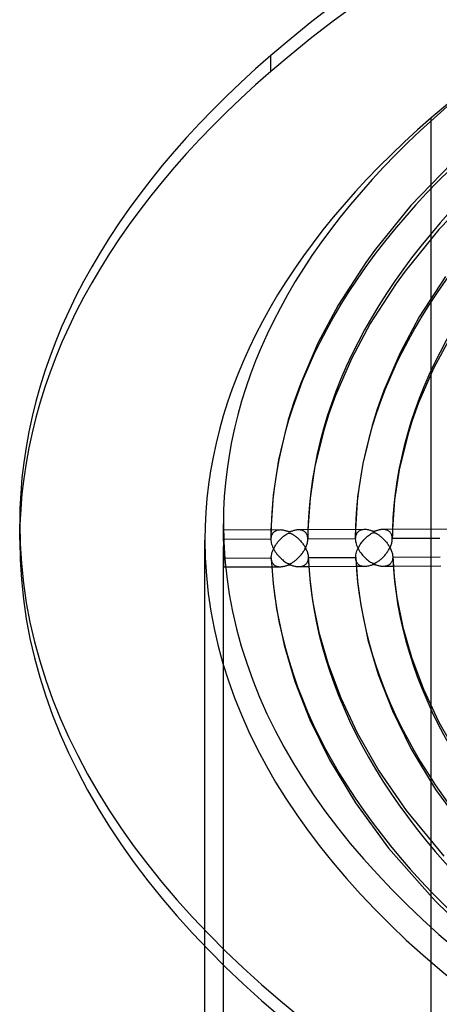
# Model space of a CAD drawing. Header units: millimetres. Extents: x -749 to 749, y -776 to 793.
# Tile 10 of 76: x -506 to -393, y 389 to 655. Entities that reach past the tile are written whole.
import ezdxf

# ---------------------------------------------------------------- set-up
doc = ezdxf.new("R2010")
doc.units = ezdxf.units.MM
doc.layers.add('HIDDEN', color=7, linetype='Continuous')
doc.layers.add('THICK', color=7, linetype='Continuous')

msp = doc.modelspace()

# ---------------------------------------------------------------- linework, layer by layer
at = {"layer": 'HIDDEN'}
for p, q in [((-438.21, 640.92), (-438.21, 645.25)), ((-394.91, -44.48), (-394.91, 628.42)), ((-451, 515.79), (-451, 518.75)), ((-450.99, 517.05), (-451, 517.04)), ((-451, 517.04), (-451, 517.02)), ((-451, 517.02), (-451, 516.99)), ((-451, 516.99), (-451, 516.94)), ((-451, 516.94), (-451, 516.88)), ((-451, 516.88), (-451, 516.81)), ((-451, 516.81), (-451, 516.73)), ((-451, 516.73), (-451, 516.63)), ((-451, 516.63), (-451, 516.52)), ((-451, 516.52), (-451, 516.4)), ((-451, 516.4), (-451, 516.26)), ((-451, 516.26), (-451, 516.12)), ((-451, 516.12), (-451, 515.96)), ((-451, 515.96), (-451, 515.79)), ((-451, 515.79), (-451, 515.6)), ((-450.99, 517.04), (-450.99, 517.05)), ((-450.99, 517.03), (-450.99, 517.04)), ((-450.99, 517), (-450.99, 517.03)), ((-450.99, 516.96), (-450.99, 517)), ((-450.99, 516.9), (-450.99, 516.96)), ((-450.99, 516.84), (-450.99, 516.9)), ((-450.98, 516.77), (-450.99, 516.84)), ((-450.98, 516.68), (-450.98, 516.77)), ((-450.98, 516.59), (-450.98, 516.68)), ((-450.98, 516.49), (-450.98, 516.59)), ((-450.98, 516.38), (-450.98, 516.49)), ((-450.97, 516.26), (-450.98, 516.38)), ((-450.97, 516.13), (-450.97, 516.26)), ((-450.97, 515.98), (-450.97, 516.13)), ((-450.96, 515.83), (-450.97, 515.98)), ((-450.96, 515.67), (-450.96, 515.83)), ((-438.18, 515.87), (-438.19, 515.45)), ((-438.17, 516.29), (-438.18, 515.87)), ((-438.16, 517.12), (-438.17, 516.7)), ((-438.17, 516.7), (-438.17, 516.29)), ((-437.89, 515.94), (-437.99, 515.72)), ((-437.77, 516.14), (-437.89, 515.94)), ((-437.64, 516.32), (-437.77, 516.14)), ((-437.49, 516.47), (-437.64, 516.32)), ((-437.34, 516.61), (-437.49, 516.47)), ((-437.16, 516.73), (-437.34, 516.61)), ((-436.98, 516.84), (-437.16, 516.73)), ((-436.79, 516.93), (-436.98, 516.84)), ((-436.58, 517), (-436.79, 516.93)), ((-436.37, 517.06), (-436.58, 517)), ((-436.14, 517.1), (-436.37, 517.06)), ((-435.9, 517.12), (-436.14, 517.1)), ((-435.66, 517.13), (-435.9, 517.12)), ((-430.56, 517.15), (-430.76, 517.15)), ((-430.36, 517.14), (-430.56, 517.15)), ((-430.18, 517.12), (-430.36, 517.14)), ((-429.99, 517.08), (-430.18, 517.12)), ((-429.81, 517.04), (-429.99, 517.08)), ((-429.64, 516.98), (-429.81, 517.04)), ((-429.48, 516.91), (-429.64, 516.98)), ((-429.32, 516.83), (-429.48, 516.91)), ((-429.17, 516.73), (-429.32, 516.83)), ((-429.03, 516.62), (-429.17, 516.73)), ((-428.89, 516.51), (-429.03, 516.62)), ((-428.77, 516.37), (-428.89, 516.51)), ((-428.66, 516.23), (-428.77, 516.37)), ((-428.55, 516.07), (-428.66, 516.23)), ((-428.46, 515.9), (-428.55, 516.07)), ((-428.39, 515.72), (-428.46, 515.9)), ((-428.32, 515.53), (-428.39, 515.72)), ((-428.19, 516.33), (-428.2, 515.91)), ((-428.2, 515.91), (-428.2, 515.5)), ((-428.18, 516.75), (-428.19, 516.33)), ((-428.17, 517.17), (-428.18, 516.75)), ((-415.37, 516.41), (-415.38, 515.99)), ((-415.38, 515.99), (-415.38, 515.58)), ((-415.36, 516.82), (-415.37, 516.41)), ((-415.35, 517.24), (-415.36, 516.82)), ((-415.19, 515.86), (-415.27, 515.61)), ((-415.08, 516.08), (-415.19, 515.86)), ((-414.95, 516.29), (-415.08, 516.08)), ((-414.81, 516.47), (-414.95, 516.29)), ((-414.65, 516.63), (-414.81, 516.47)), ((-414.48, 516.78), (-414.65, 516.63)), ((-414.28, 516.9), (-414.48, 516.78)), ((-414.08, 517.01), (-414.28, 516.9)), ((-413.85, 517.1), (-414.08, 517.01)), ((-413.62, 517.16), (-413.85, 517.1)), ((-413.38, 517.21), (-413.62, 517.16)), ((-413.13, 517.24), (-413.38, 517.21)), ((-412.87, 517.25), (-413.13, 517.24)), ((-407.74, 517.27), (-407.92, 517.27)), ((-407.57, 517.26), (-407.74, 517.27)), ((-407.4, 517.24), (-407.57, 517.26)), ((-407.23, 517.21), (-407.4, 517.24)), ((-407.07, 517.17), (-407.23, 517.21)), ((-406.92, 517.12), (-407.07, 517.17)), ((-406.76, 517.07), (-406.92, 517.12)), ((-406.62, 517), (-406.76, 517.07)), ((-406.48, 516.92), (-406.62, 517)), ((-406.34, 516.83), (-406.48, 516.92)), ((-406.22, 516.74), (-406.34, 516.83)), ((-406.09, 516.63), (-406.22, 516.74)), ((-405.98, 516.51), (-406.09, 516.63)), ((-405.88, 516.38), (-405.98, 516.51)), ((-405.78, 516.24), (-405.88, 516.38)), ((-405.7, 516.09), (-405.78, 516.24)), ((-405.62, 515.93), (-405.7, 516.09)), ((-405.56, 515.76), (-405.62, 515.93)), ((-405.5, 515.58), (-405.56, 515.76)), ((-405.39, 516.45), (-405.4, 516.03)), ((-405.4, 516.03), (-405.4, 515.61)), ((-405.38, 516.87), (-405.39, 516.45)), ((-405.37, 517.29), (-405.38, 516.87)), ((-456, 404.76), (-456, 514.42)), ((-451, 515.6), (-451, 515.4)), ((-451, 515.4), (-451, 515.2)), ((-451, 515.2), (-451, 514.99)), ((-451, 514.99), (-451, 514.77)), ((-451, 514.77), (-451, 514.55)), ((-438.19, 514.62), (-451, 514.55)), ((-451, 514.55), (-451, 514.31)), ((-451, 514.31), (-451, 514.06)), ((-451, 514.06), (-451, 513.8)), ((-451, 513.8), (-451, 513.54)), ((-451, 513.54), (-451, 513.26)), ((-451, 513.26), (-451, 512.98)), ((-450.96, 515.5), (-450.96, 515.67)), ((-450.96, 515.32), (-450.96, 515.5)), ((-450.95, 515.14), (-450.96, 515.32)), ((-450.95, 514.94), (-450.95, 515.14)), ((-450.95, 514.74), (-450.95, 514.94)), ((-450.94, 514.53), (-450.95, 514.74)), ((-450.94, 514.32), (-450.94, 514.53)), ((-450.94, 514.11), (-450.94, 514.32)), ((-450.93, 513.89), (-450.94, 514.11)), ((-450.93, 513.67), (-450.93, 513.89)), ((-450.93, 513.45), (-450.93, 513.67)), ((-450.92, 513.23), (-450.93, 513.45)), ((-450.92, 513), (-450.92, 513.23)), ((-438.19, 515.45), (-438.19, 515.04)), ((-438.19, 515.04), (-438.19, 514.62)), ((-438.18, 514.92), (-438.19, 514.62)), ((-438.19, 514.62), (-438.18, 514.3)), ((-438.14, 515.21), (-438.18, 514.92)), ((-438.18, 514.3), (-438.14, 513.97)), ((-438.08, 515.47), (-438.14, 515.21)), ((-438.14, 513.97), (-438.07, 513.63)), ((-437.99, 515.72), (-438.08, 515.47)), ((-438.07, 513.63), (-437.99, 513.29)), ((-437.99, 513.29), (-437.87, 512.94)), ((-428.56, 512.91), (-428.47, 513.16)), ((-428.47, 513.16), (-428.39, 513.41)), ((-428.39, 513.41), (-428.33, 513.67)), ((-428.33, 513.67), (-428.28, 513.92)), ((-428.27, 515.33), (-428.32, 515.53)), ((-428.28, 513.92), (-428.24, 514.17)), ((-428.24, 515.11), (-428.27, 515.33)), ((-428.22, 514.89), (-428.24, 515.11)), ((-428.24, 514.17), (-428.22, 514.41)), ((-428.21, 514.67), (-428.22, 514.89)), ((-428.22, 514.41), (-428.21, 514.66)), ((-428.2, 515.5), (-428.21, 515.08)), ((-428.21, 515.08), (-428.21, 514.66)), ((-415.39, 514.74), (-428.21, 514.67)), ((-428.21, 514.66), (-428.21, 514.67)), ((-428.21, 514.67), (-428.21, 514.67)), ((-428.21, 514.67), (-428.21, 514.67)), ((-428.21, 514.66), (-428.21, 514.66)), ((-428.21, 514.66), (-428.21, 514.66)), ((-428.21, 514.66), (-428.21, 514.66)), ((-415.38, 515.58), (-415.39, 515.16)), ((-415.39, 515.16), (-415.39, 514.75)), ((-415.38, 515.05), (-415.39, 514.75)), ((-415.39, 514.75), (-415.39, 514.75)), ((-415.39, 514.75), (-415.39, 514.74)), ((-415.39, 514.74), (-415.38, 514.4)), ((-415.39, 514.74), (-415.39, 514.74)), ((-415.39, 514.74), (-415.39, 514.74)), ((-415.39, 514.74), (-415.39, 514.74)), ((-415.39, 514.74), (-415.39, 514.74)), ((-415.34, 515.34), (-415.38, 515.05)), ((-415.38, 514.4), (-415.33, 514.06)), ((-415.27, 515.61), (-415.34, 515.34)), ((-415.33, 514.06), (-415.26, 513.71)), ((-415.26, 513.71), (-415.17, 513.35)), ((-415.17, 513.35), (-415.05, 512.99)), ((-405.83, 512.85), (-405.74, 513.09)), ((-405.74, 513.09), (-405.65, 513.33)), ((-405.65, 513.33), (-405.58, 513.57)), ((-405.58, 513.57), (-405.52, 513.82)), ((-405.52, 513.82), (-405.47, 514.06)), ((-405.46, 515.39), (-405.5, 515.58)), ((-405.47, 514.06), (-405.44, 514.3)), ((-405.43, 515.2), (-405.46, 515.39)), ((-405.44, 514.3), (-405.42, 514.54)), ((-405.42, 515), (-405.43, 515.2)), ((-405.41, 514.79), (-405.42, 515)), ((-405.42, 514.54), (-405.41, 514.77)), ((-405.4, 515.61), (-405.41, 515.19)), ((-405.41, 515.19), (-405.41, 514.77)), ((-392.59, 514.85), (-405.41, 514.79)), ((-405.41, 514.78), (-405.41, 514.79)), ((-405.41, 514.79), (-405.41, 514.79)), ((-405.41, 514.77), (-405.41, 514.78)), ((-405.41, 514.78), (-405.41, 514.78)), ((-405.41, 514.78), (-405.41, 514.78)), ((-405.41, 514.78), (-405.41, 514.78)), ((-451, 512.98), (-451, 512.7)), ((-451, 512.7), (-451, 512.46)), ((-451, -154.15), (-451, 512.7)), ((-451, 512.46), (-451, 512.21)), ((-451, 512.21), (-451, 511.96)), ((-451, 511.96), (-451, 511.72)), ((-451, 511.72), (-451, 511.48)), ((-451, 511.48), (-451, 511.24)), ((-451, 511.24), (-451, 511)), ((-451, 511), (-451, 510.77)), ((-451, 510.77), (-451, 510.55)), ((-451, 510.55), (-451, 510.32)), ((-450.92, 512.77), (-450.92, 513)), ((-450.91, 512.54), (-450.92, 512.77)), ((-450.91, 512.3), (-450.91, 512.54)), ((-450.91, 512.06), (-450.91, 512.3)), ((-450.91, 511.82), (-450.91, 512.06)), ((-450.9, 511.58), (-450.91, 511.82)), ((-450.9, 511.33), (-450.9, 511.58)), ((-450.9, 511.1), (-450.9, 511.33)), ((-450.9, 510.86), (-450.9, 511.1)), ((-450.9, 510.63), (-450.9, 510.86)), ((-450.9, 510.4), (-450.9, 510.63)), ((-437.87, 512.94), (-437.74, 512.59)), ((-437.74, 512.59), (-437.58, 512.25)), ((-437.58, 512.25), (-437.41, 511.91)), ((-437.41, 511.91), (-437.22, 511.57)), ((-437.22, 511.57), (-437.01, 511.24)), ((-437.01, 511.24), (-436.79, 510.92)), ((-436.79, 510.92), (-436.55, 510.61)), ((-436.55, 510.61), (-436.31, 510.31)), ((-430.17, 510.25), (-430, 510.45)), ((-430, 510.45), (-429.84, 510.65)), ((-429.84, 510.65), (-429.68, 510.86)), ((-429.68, 510.86), (-429.53, 511.07)), ((-429.53, 511.07), (-429.39, 511.28)), ((-429.39, 511.28), (-429.25, 511.5)), ((-429.25, 511.5), (-429.12, 511.72)), ((-429.12, 511.72), (-428.99, 511.95)), ((-428.99, 511.95), (-428.87, 512.19)), ((-428.87, 512.19), (-428.76, 512.43)), ((-428.76, 512.43), (-428.65, 512.67)), ((-428.65, 512.67), (-428.56, 512.91)), ((-415.05, 512.99), (-414.9, 512.63)), ((-414.9, 512.63), (-414.74, 512.28)), ((-414.74, 512.28), (-414.55, 511.93)), ((-414.55, 511.93), (-414.35, 511.58)), ((-414.35, 511.58), (-414.13, 511.25)), ((-414.13, 511.25), (-413.9, 510.92)), ((-413.9, 510.92), (-413.66, 510.61)), ((-413.66, 510.61), (-413.41, 510.31)), ((-407.45, 510.27), (-407.28, 510.47)), ((-407.28, 510.47), (-407.12, 510.67)), ((-407.12, 510.67), (-406.97, 510.87)), ((-406.97, 510.87), (-406.82, 511.07)), ((-406.82, 511.07), (-406.67, 511.28)), ((-406.67, 511.28), (-406.53, 511.49)), ((-406.53, 511.49), (-406.4, 511.7)), ((-406.4, 511.7), (-406.27, 511.92)), ((-406.27, 511.92), (-406.15, 512.15)), ((-406.15, 512.15), (-406.04, 512.38)), ((-406.04, 512.38), (-405.93, 512.61)), ((-405.93, 512.61), (-405.83, 512.85)), ((-451, 510.32), (-451, 510.1)), ((-451, 510.1), (-451, 509.88)), ((-451, 509.88), (-451, 509.66)), ((-451, 509.66), (-450.99, 509.45)), ((-450.99, 509.45), (-450.99, 509.24)), ((-450.99, 509.24), (-450.99, 509.04)), ((-450.99, 509.04), (-450.99, 508.85)), ((-450.99, 508.85), (-450.99, 508.66)), ((-450.99, 508.66), (-450.99, 508.48)), ((-450.99, 508.48), (-450.98, 508.32)), ((-450.98, 508.32), (-450.98, 508.16)), ((-450.98, 508.16), (-450.98, 508.01)), ((-450.98, 508.01), (-450.98, 507.87)), ((-450.98, 507.87), (-450.98, 507.75)), ((-450.98, 507.75), (-450.97, 507.63)), ((-450.91, 507.91), (-450.9, 508.06)), ((-450.91, 507.78), (-450.91, 507.91)), ((-450.91, 507.65), (-450.91, 507.78)), ((-450.9, 510.18), (-450.9, 510.4)), ((-450.9, 509.96), (-450.9, 510.18)), ((-450.9, 509.75), (-450.9, 509.96)), ((-450.9, 509.55), (-450.9, 509.75)), ((-450.9, 509.34), (-450.9, 509.55)), ((-450.9, 509.55), (-450.62, 509.55)), ((-450.9, 509.14), (-450.9, 509.34)), ((-450.9, 508.94), (-450.9, 509.14)), ((-450.9, 508.75), (-450.9, 508.94)), ((-450.9, 508.56), (-450.9, 508.75)), ((-450.9, 508.39), (-450.9, 508.56)), ((-450.9, 508.22), (-450.9, 508.39)), ((-450.9, 508.06), (-450.9, 508.22)), ((-438.06, 509.17), (-438.08, 509.45)), ((-438.01, 508.9), (-438.06, 509.17)), ((-437.94, 508.65), (-438.01, 508.9)), ((-437.86, 508.43), (-437.94, 508.65)), ((-437.75, 508.22), (-437.86, 508.43)), ((-437.64, 508.04), (-437.75, 508.22)), ((-437.5, 507.87), (-437.64, 508.04)), ((-437.36, 507.73), (-437.5, 507.87)), ((-436.31, 510.31), (-436.06, 510.03)), ((-436.06, 510.03), (-435.8, 509.75)), ((-435.8, 509.75), (-435.54, 509.49)), ((-435.54, 509.49), (-435.27, 509.25)), ((-435.27, 509.25), (-435, 509.03)), ((-435, 509.03), (-434.74, 508.82)), ((-434.74, 508.82), (-434.47, 508.62)), ((-434.47, 508.62), (-434.21, 508.45)), ((-434.21, 508.45), (-433.97, 508.3)), ((-433.97, 508.3), (-433.76, 508.18)), ((-433.76, 508.18), (-433.58, 508.09)), ((-433.58, 508.09), (-433.45, 508.04)), ((-433.45, 508.04), (-433.37, 508.01)), ((-433.37, 508.01), (-433.29, 507.99)), ((-433.29, 507.99), (-433.23, 507.98)), ((-433.23, 507.98), (-433.16, 507.98)), ((-433.16, 507.98), (-433.1, 507.99)), ((-433.1, 507.99), (-433.03, 508)), ((-433.03, 508), (-432.95, 508.02)), ((-432.95, 508.02), (-432.87, 508.05)), ((-432.87, 508.05), (-432.77, 508.09)), ((-432.77, 508.09), (-432.68, 508.14)), ((-432.68, 508.14), (-432.58, 508.19)), ((-432.58, 508.19), (-432.48, 508.25)), ((-432.48, 508.25), (-432.36, 508.33)), ((-432.36, 508.33), (-432.23, 508.41)), ((-432.23, 508.41), (-432.09, 508.5)), ((-432.09, 508.5), (-431.94, 508.61)), ((-431.94, 508.61), (-431.78, 508.72)), ((-431.78, 508.72), (-431.61, 508.85)), ((-431.61, 508.85), (-431.44, 508.99)), ((-431.44, 508.99), (-431.26, 509.15)), ((-431.26, 509.15), (-431.07, 509.32)), ((-431.07, 509.32), (-430.88, 509.49)), ((-430.88, 509.49), (-430.69, 509.68)), ((-430.69, 509.68), (-430.51, 509.86)), ((-430.51, 509.86), (-430.34, 510.05)), ((-430.34, 510.05), (-430.17, 510.25)), ((-428.8, 507.82), (-428.94, 507.7)), ((-428.68, 507.96), (-428.8, 507.82)), ((-428.56, 508.1), (-428.68, 507.96)), ((-428.46, 508.26), (-428.56, 508.1)), ((-428.37, 508.43), (-428.46, 508.26)), ((-428.29, 508.61), (-428.37, 508.43)), ((-428.22, 508.81), (-428.29, 508.61)), ((-428.17, 509.01), (-428.22, 508.81)), ((-428.13, 509.22), (-428.17, 509.01)), ((-428.11, 509.44), (-428.13, 509.22)), ((-428.11, 509.84), (-428.11, 509.81)), ((-428.11, 509.81), (-428.11, 509.78)), ((-428.11, 509.78), (-428.11, 509.75)), ((-428.11, 509.75), (-428.11, 509.72)), ((-428.11, 509.72), (-428.11, 509.7)), ((-428.11, 509.7), (-428.1, 509.67)), ((-428.1, 509.67), (-428.11, 509.44)), ((-415.26, 509.28), (-415.28, 509.57)), ((-415.21, 509.01), (-415.26, 509.28)), ((-415.14, 508.76), (-415.21, 509.01)), ((-415.05, 508.53), (-415.14, 508.76)), ((-414.94, 508.32), (-415.05, 508.53)), ((-414.82, 508.13), (-414.94, 508.32)), ((-414.68, 507.96), (-414.82, 508.13)), ((-414.52, 507.81), (-414.68, 507.96)), ((-414.35, 507.67), (-414.52, 507.81)), ((-413.41, 510.31), (-413.14, 510.02)), ((-413.14, 510.02), (-412.88, 509.75)), ((-412.88, 509.75), (-412.61, 509.5)), ((-412.61, 509.5), (-412.34, 509.26)), ((-412.34, 509.26), (-412.07, 509.04)), ((-412.07, 509.04), (-411.8, 508.83)), ((-411.8, 508.83), (-411.54, 508.65)), ((-411.54, 508.65), (-411.28, 508.48)), ((-411.28, 508.48), (-411.05, 508.35)), ((-411.05, 508.35), (-410.86, 508.24)), ((-410.86, 508.24), (-410.71, 508.17)), ((-410.71, 508.17), (-410.6, 508.14)), ((-410.53, 507.76), (-410.67, 507.73)), ((-410.6, 508.14), (-410.52, 508.11)), ((-410.42, 507.78), (-410.53, 507.76)), ((-410.52, 508.11), (-410.45, 508.1)), ((-410.45, 508.1), (-410.39, 508.1)), ((-410.32, 507.78), (-410.42, 507.78)), ((-410.39, 508.1), (-410.32, 508.1)), ((-410.32, 508.1), (-410.25, 508.11)), ((-410.21, 507.76), (-410.32, 507.78)), ((-410.25, 508.11), (-410.18, 508.13)), ((-410.08, 507.73), (-410.21, 507.76)), ((-410.18, 508.13), (-410.09, 508.16)), ((-410.09, 508.16), (-410.01, 508.2)), ((-410.01, 508.2), (-409.91, 508.25)), ((-409.91, 508.25), (-409.82, 508.3)), ((-409.82, 508.3), (-409.72, 508.35)), ((-409.72, 508.35), (-409.6, 508.42)), ((-409.6, 508.42), (-409.48, 508.5)), ((-409.48, 508.5), (-409.34, 508.59)), ((-409.34, 508.59), (-409.2, 508.69)), ((-409.2, 508.69), (-409.04, 508.8)), ((-409.04, 508.8), (-408.88, 508.92)), ((-408.88, 508.92), (-408.71, 509.06)), ((-408.71, 509.06), (-408.53, 509.21)), ((-408.53, 509.21), (-408.34, 509.37)), ((-408.34, 509.37), (-408.16, 509.54)), ((-408.16, 509.54), (-407.97, 509.72)), ((-407.97, 509.72), (-407.79, 509.9)), ((-407.79, 509.9), (-407.62, 510.08)), ((-407.62, 510.08), (-407.45, 510.27)), ((-406.13, 507.83), (-406.26, 507.73)), ((-406, 507.94), (-406.13, 507.83)), ((-405.89, 508.06), (-406, 507.94)), ((-405.78, 508.19), (-405.89, 508.06)), ((-405.69, 508.33), (-405.78, 508.19)), ((-405.6, 508.48), (-405.69, 508.33)), ((-405.52, 508.64), (-405.6, 508.48)), ((-405.46, 508.81), (-405.52, 508.64)), ((-405.4, 508.99), (-405.46, 508.81)), ((-405.36, 509.18), (-405.4, 508.99)), ((-405.33, 509.38), (-405.36, 509.18)), ((-405.31, 509.58), (-405.33, 509.38)), ((-405.31, 509.96), (-405.31, 509.93)), ((-405.31, 509.93), (-405.31, 509.9)), ((-405.31, 509.9), (-405.31, 509.87)), ((-405.31, 509.87), (-405.31, 509.85)), ((-405.31, 509.85), (-405.3, 509.82)), ((-405.3, 509.79), (-405.31, 509.58)), ((-405.3, 509.82), (-405.3, 509.79)), ((-450.97, 507.63), (-450.97, 507.53)), ((-450.97, 507.53), (-450.97, 507.43)), ((-450.97, 507.43), (-450.97, 507.34)), ((-450.97, 507.34), (-450.96, 507.27)), ((-450.96, 507.27), (-450.96, 507.2)), ((-450.96, 507.2), (-450.96, 507.15)), ((-450.96, 507.15), (-450.95, 507.1)), ((-450.95, 507.1), (-450.95, 507.07)), ((-450.95, 507.07), (-450.95, 507.06)), ((-450.95, 507.06), (-450.94, 507.05)), ((-450.94, 507.07), (-450.93, 507.11)), ((-450.94, 507.06), (-450.94, 507.07)), ((-450.94, 507.05), (-450.94, 507.06)), ((-450.39, 507.05), (-450.94, 507.05)), ((-450.93, 507.2), (-450.92, 507.27)), ((-450.93, 507.15), (-450.93, 507.2)), ((-450.93, 507.11), (-450.93, 507.15)), ((-450.92, 507.43), (-450.91, 507.54)), ((-450.92, 507.34), (-450.92, 507.43)), ((-450.92, 507.27), (-450.92, 507.34)), ((-450.91, 507.54), (-450.91, 507.65)), ((-435.62, 507.13), (-437.96, 507.12)), ((-437.21, 507.6), (-437.36, 507.73)), ((-437.04, 507.49), (-437.21, 507.6)), ((-436.87, 507.39), (-437.04, 507.49)), ((-436.68, 507.31), (-436.87, 507.39)), ((-436.48, 507.24), (-436.68, 507.31)), ((-436.28, 507.19), (-436.48, 507.24)), ((-436.06, 507.16), (-436.28, 507.19)), ((-435.84, 507.13), (-436.06, 507.16)), ((-435.61, 507.13), (-435.84, 507.13)), ((-435.39, 507.14), (-435.61, 507.13)), ((-435.17, 507.16), (-435.39, 507.14)), ((-434.95, 507.19), (-435.17, 507.16)), ((-434.74, 507.23), (-434.95, 507.19)), ((-434.53, 507.28), (-434.74, 507.23)), ((-434.32, 507.33), (-434.53, 507.28)), ((-434.13, 507.39), (-434.32, 507.33)), ((-433.95, 507.45), (-434.13, 507.39)), ((-433.79, 507.5), (-433.95, 507.45)), ((-433.64, 507.55), (-433.79, 507.5)), ((-433.52, 507.6), (-433.64, 507.55)), ((-433.4, 507.63), (-433.52, 507.6)), ((-433.3, 507.65), (-433.4, 507.63)), ((-433.2, 507.66), (-433.3, 507.65)), ((-433.11, 507.66), (-433.2, 507.66)), ((-433.03, 507.65), (-433.11, 507.66)), ((-432.93, 507.63), (-433.03, 507.65)), ((-432.81, 507.6), (-432.93, 507.63)), ((-432.68, 507.55), (-432.81, 507.6)), ((-432.53, 507.5), (-432.68, 507.55)), ((-432.36, 507.45), (-432.53, 507.5)), ((-432.17, 507.39), (-432.36, 507.45)), ((-431.97, 507.34), (-432.17, 507.39)), ((-431.76, 507.29), (-431.97, 507.34)), ((-431.55, 507.24), (-431.76, 507.29)), ((-431.33, 507.2), (-431.55, 507.24)), ((-431.12, 507.18), (-431.33, 507.2)), ((-430.91, 507.16), (-431.12, 507.18)), ((-430.7, 507.16), (-430.91, 507.16)), ((-430.5, 507.16), (-430.7, 507.16)), ((-427.96, 507.17), (-430.66, 507.16)), ((-430.3, 507.17), (-430.5, 507.16)), ((-430.11, 507.2), (-430.3, 507.17)), ((-429.93, 507.24), (-430.11, 507.2)), ((-429.74, 507.28), (-429.93, 507.24)), ((-429.57, 507.34), (-429.74, 507.28)), ((-429.4, 507.42), (-429.57, 507.34)), ((-429.24, 507.5), (-429.4, 507.42)), ((-429.08, 507.6), (-429.24, 507.5)), ((-428.94, 507.7), (-429.08, 507.6)), ((-412.82, 507.25), (-415.15, 507.24)), ((-414.17, 507.56), (-414.35, 507.67)), ((-413.97, 507.46), (-414.17, 507.56)), ((-413.75, 507.38), (-413.97, 507.46)), ((-413.53, 507.32), (-413.75, 507.38)), ((-413.3, 507.28), (-413.53, 507.32)), ((-413.06, 507.26), (-413.3, 507.28)), ((-412.82, 507.25), (-413.06, 507.26)), ((-412.58, 507.26), (-412.82, 507.25)), ((-412.33, 507.28), (-412.58, 507.26)), ((-412.08, 507.32), (-412.33, 507.28)), ((-411.83, 507.37), (-412.08, 507.32)), ((-411.58, 507.43), (-411.83, 507.37)), ((-411.35, 507.5), (-411.58, 507.43)), ((-411.14, 507.57), (-411.35, 507.5)), ((-410.96, 507.63), (-411.14, 507.57)), ((-410.81, 507.69), (-410.96, 507.63)), ((-410.67, 507.73), (-410.81, 507.69)), ((-409.95, 507.69), (-410.08, 507.73)), ((-409.81, 507.65), (-409.95, 507.69)), ((-409.67, 507.6), (-409.81, 507.65)), ((-409.53, 507.56), (-409.67, 507.6)), ((-409.36, 507.51), (-409.53, 507.56)), ((-409.19, 507.46), (-409.36, 507.51)), ((-409, 507.41), (-409.19, 507.46)), ((-408.81, 507.37), (-409, 507.41)), ((-408.62, 507.34), (-408.81, 507.37)), ((-408.43, 507.31), (-408.62, 507.34)), ((-408.24, 507.29), (-408.43, 507.31)), ((-408.05, 507.28), (-408.24, 507.29)), ((-407.87, 507.27), (-408.05, 507.28)), ((-407.69, 507.28), (-407.87, 507.27)), ((-405.15, 507.29), (-407.86, 507.27)), ((-407.51, 507.29), (-407.69, 507.28)), ((-407.34, 507.32), (-407.51, 507.29)), ((-407.17, 507.35), (-407.34, 507.32)), ((-407, 507.39), (-407.17, 507.35)), ((-406.84, 507.44), (-407, 507.39)), ((-406.69, 507.5), (-406.84, 507.44)), ((-406.54, 507.56), (-406.69, 507.5)), ((-406.4, 507.64), (-406.54, 507.56)), ((-406.26, 507.73), (-406.4, 507.64))]:
    msp.add_line(p, q, dxfattribs=at)
for centre, major_axis, start_param, end_param in [((0, 514.42), (-506, 0), -3.141592, -0.523599), ((0, 514.42), (-456, 0), -3.141592, -0.523599), ((0, 514.42), (-506, 0), -0.523599, 0), ((0, 514.42), (-456, 0), -0.523599, 0), ((0, 514.41), (438.19, 0), 2.617994, 3.140654), ((0, 514.41), (415.39, 0), 2.617994, 3.140027), ((0, 514.41), (-428.21, 0), -0.012882, -0.001205), ((0, 514.41), (-405.41, 0), -0.014196, -0.001862), ((0, 514.42), (-456, 0), 0, 2.617994), ((0, 514.41), (-428.21, 0), 0.022149, 1.035521), ((0, 514.41), (-405.41, 0), 0.022805, 1.034864)]:
    msp.add_ellipse(centre, major_axis=major_axis, ratio=0.5, start_param=start_param, end_param=end_param, dxfattribs=at)
at = {"layer": 'THICK'}
for p, q in [((-386.32, 619.34), (-400.42, 604.74)), ((-379.45, 612.11), (-392.86, 598.23)), ((-400.42, 604.74), (-409.98, 592.97)), ((-392.86, 598.23), (-401.96, 587.03)), ((-409.98, 592.97), (-412.58, 589.34)), ((-412.58, 589.34), (-420.03, 577.82)), ((-401.96, 587.03), (-404.37, 583.67)), ((-391.05, 585.6), (-398.12, 574.68)), ((-404.37, 583.67), (-411.36, 572.89)), ((-420.03, 577.82), (-425.51, 567.59)), ((-398.12, 574.68), (-403.31, 564.99)), ((-411.36, 572.89), (-416.46, 563.37)), ((-389.43, 569.76), (-394.26, 560.77)), ((-425.51, 567.59), (-430.14, 556.81)), ((-403.31, 564.99), (-407.7, 554.79)), ((-416.46, 563.37), (-420.74, 553.44)), ((-394.26, 560.77), (-398.3, 551.43)), ((-430.14, 556.81), (-432.02, 551.65)), ((-420.74, 553.44), (-422.55, 548.52)), ((-407.7, 554.79), (-409.53, 549.79)), ((-432.02, 551.65), (-433.48, 546.86)), ((-398.3, 551.43), (-400.05, 546.66)), ((-422.55, 548.52), (-423.82, 544.33)), ((-409.53, 549.79), (-410.87, 545.36)), ((-433.48, 546.86), (-436.12, 536.04)), ((-410.87, 545.36), (-413.4, 535.07)), ((-400.05, 546.66), (-401.22, 542.84)), ((-423.82, 544.33), (-426.28, 534.37)), ((-401.22, 542.84), (-403.56, 533.4)), ((-436.12, 536.04), (-437.54, 526.51)), ((-426.28, 534.37), (-427.59, 525.69)), ((-413.4, 535.07), (-414.76, 526.07)), ((-403.56, 533.4), (-404.81, 525.26)), ((-437.54, 526.51), (-438.16, 517.12)), ((-427.59, 525.69), (-428.17, 517.17)), ((-414.76, 526.07), (-415.35, 517.24)), ((-404.81, 525.26), (-405.37, 517.29)), ((-506, 514.42), (-506, 518.75)), ((-435.68, 517.13), (-450.99, 517.05)), ((-435.44, 517.12), (-435.66, 517.13)), ((-435.21, 517.11), (-435.44, 517.12)), ((-434.99, 517.08), (-435.21, 517.11)), ((-434.77, 517.04), (-434.99, 517.08)), ((-434.56, 516.99), (-434.77, 517.04)), ((-434.35, 516.94), (-434.56, 516.99)), ((-434.49, 515.61), (-434.24, 515.8)), ((-434.15, 516.88), (-434.35, 516.94)), ((-434.24, 515.8), (-434, 515.95)), ((-433.96, 516.83), (-434.15, 516.88)), ((-434, 515.95), (-433.79, 516.08)), ((-433.8, 516.77), (-433.96, 516.83)), ((-433.65, 516.73), (-433.8, 516.77)), ((-433.79, 516.08), (-433.61, 516.18)), ((-433.53, 516.69), (-433.65, 516.73)), ((-433.61, 516.18), (-433.47, 516.24)), ((-433.41, 516.65), (-433.53, 516.69)), ((-433.47, 516.24), (-433.38, 516.27)), ((-433.3, 516.63), (-433.41, 516.65)), ((-433.38, 516.27), (-433.3, 516.29)), ((-433.21, 516.62), (-433.3, 516.63)), ((-433.3, 516.29), (-433.24, 516.3)), ((-433.24, 516.3), (-433.17, 516.31)), ((-433.12, 516.62), (-433.21, 516.62)), ((-433.17, 516.31), (-433.11, 516.3)), ((-433.03, 516.64), (-433.12, 516.62)), ((-433.11, 516.3), (-433.04, 516.29)), ((-433.04, 516.29), (-432.97, 516.27)), ((-432.94, 516.66), (-433.03, 516.64)), ((-432.97, 516.27), (-432.88, 516.24)), ((-432.82, 516.69), (-432.94, 516.66)), ((-432.88, 516.24), (-432.79, 516.21)), ((-432.69, 516.74), (-432.82, 516.69)), ((-432.79, 516.21), (-432.7, 516.16)), ((-432.7, 516.16), (-432.6, 516.12)), ((-432.54, 516.79), (-432.69, 516.74)), ((-432.6, 516.12), (-432.5, 516.06)), ((-432.38, 516.84), (-432.54, 516.79)), ((-432.5, 516.06), (-432.39, 515.99)), ((-432.39, 515.99), (-432.26, 515.92)), ((-432.2, 516.9), (-432.38, 516.84)), ((-432.26, 515.92), (-432.12, 515.83)), ((-432, 516.96), (-432.2, 516.9)), ((-432.12, 515.83), (-431.98, 515.73)), ((-431.79, 517.01), (-432, 516.96)), ((-431.98, 515.73), (-431.82, 515.62)), ((-431.58, 517.06), (-431.79, 517.01)), ((-431.37, 517.1), (-431.58, 517.06)), ((-431.16, 517.13), (-431.37, 517.1)), ((-430.96, 517.15), (-431.16, 517.13)), ((-430.76, 517.15), (-430.96, 517.15)), ((-412.88, 517.25), (-430.72, 517.16)), ((-412.62, 517.24), (-412.87, 517.25)), ((-412.37, 517.22), (-412.62, 517.24)), ((-412.12, 517.18), (-412.37, 517.22)), ((-411.86, 517.14), (-412.12, 517.18)), ((-411.61, 517.08), (-411.86, 517.14)), ((-411.82, 515.64), (-411.56, 515.83)), ((-411.37, 517.01), (-411.61, 517.08)), ((-411.56, 515.83), (-411.31, 516)), ((-411.16, 516.95), (-411.37, 517.01)), ((-411.31, 516), (-411.08, 516.14)), ((-410.98, 516.88), (-411.16, 516.95)), ((-411.08, 516.14), (-410.89, 516.25)), ((-410.82, 516.83), (-410.98, 516.88)), ((-410.89, 516.25), (-410.73, 516.33)), ((-410.67, 516.79), (-410.82, 516.83)), ((-410.73, 516.33), (-410.62, 516.38)), ((-410.54, 516.76), (-410.67, 516.79)), ((-410.62, 516.38), (-410.53, 516.4)), ((-410.43, 516.74), (-410.54, 516.76)), ((-410.53, 516.4), (-410.46, 516.42)), ((-410.46, 516.42), (-410.4, 516.42)), ((-410.32, 516.74), (-410.43, 516.74)), ((-410.4, 516.42), (-410.33, 516.42)), ((-410.33, 516.42), (-410.27, 516.42)), ((-410.22, 516.76), (-410.32, 516.74)), ((-410.27, 516.42), (-410.19, 516.4)), ((-410.09, 516.79), (-410.22, 516.76)), ((-410.19, 516.4), (-410.11, 516.37)), ((-410.11, 516.37), (-410.02, 516.34)), ((-409.96, 516.83), (-410.09, 516.79)), ((-410.02, 516.34), (-409.93, 516.3)), ((-409.83, 516.88), (-409.96, 516.83)), ((-409.93, 516.3), (-409.84, 516.25)), ((-409.84, 516.25), (-409.74, 516.2)), ((-409.69, 516.93), (-409.83, 516.88)), ((-409.74, 516.2), (-409.63, 516.14)), ((-409.54, 516.98), (-409.69, 516.93)), ((-409.63, 516.14), (-409.51, 516.06)), ((-409.39, 517.03), (-409.54, 516.98)), ((-409.51, 516.06), (-409.37, 515.98)), ((-409.21, 517.08), (-409.39, 517.03)), ((-409.37, 515.98), (-409.23, 515.89)), ((-409.23, 515.89), (-409.08, 515.78)), ((-409.03, 517.12), (-409.21, 517.08)), ((-409.08, 515.78), (-408.92, 515.67)), ((-408.84, 517.17), (-409.03, 517.12)), ((-408.65, 517.2), (-408.84, 517.17)), ((-408.47, 517.23), (-408.65, 517.2)), ((-408.28, 517.26), (-408.47, 517.23)), ((-408.1, 517.27), (-408.28, 517.26)), ((-407.92, 517.27), (-408.1, 517.27)), ((-390.08, 517.37), (-407.92, 517.27)), ((-436.95, 512.97), (-436.73, 513.29)), ((-436.73, 513.29), (-436.51, 513.6)), ((-436.51, 513.6), (-436.27, 513.9)), ((-436.27, 513.9), (-436.03, 514.19)), ((-436.03, 514.19), (-435.78, 514.47)), ((-435.78, 514.47), (-435.53, 514.73)), ((-435.53, 514.73), (-435.27, 514.97)), ((-435.27, 514.97), (-435.01, 515.2)), ((-435.01, 515.2), (-434.75, 515.42)), ((-434.75, 515.42), (-434.49, 515.61)), ((-431.82, 515.62), (-431.65, 515.5)), ((-431.65, 515.5), (-431.48, 515.37)), ((-431.48, 515.37), (-431.3, 515.22)), ((-431.3, 515.22), (-431.11, 515.06)), ((-431.11, 515.06), (-430.92, 514.89)), ((-430.92, 514.89), (-430.73, 514.72)), ((-430.73, 514.72), (-430.54, 514.54)), ((-430.54, 514.54), (-430.36, 514.35)), ((-430.36, 514.35), (-430.19, 514.16)), ((-430.19, 514.16), (-430.02, 513.97)), ((-430.02, 513.97), (-429.85, 513.77)), ((-429.85, 513.77), (-429.69, 513.57)), ((-429.69, 513.57), (-429.53, 513.36)), ((-429.53, 513.36), (-429.39, 513.15)), ((-429.39, 513.15), (-429.24, 512.94)), ((-414.29, 512.87), (-414.08, 513.2)), ((-414.08, 513.2), (-413.85, 513.53)), ((-413.85, 513.53), (-413.62, 513.84)), ((-413.62, 513.84), (-413.37, 514.14)), ((-413.37, 514.14), (-413.12, 514.43)), ((-413.12, 514.43), (-412.86, 514.71)), ((-412.86, 514.71), (-412.6, 514.96)), ((-412.6, 514.96), (-412.34, 515.21)), ((-412.34, 515.21), (-412.08, 515.43)), ((-412.08, 515.43), (-411.82, 515.64)), ((-408.92, 515.67), (-408.75, 515.54)), ((-408.75, 515.54), (-408.57, 515.4)), ((-408.57, 515.4), (-408.38, 515.25)), ((-408.38, 515.25), (-408.2, 515.08)), ((-408.2, 515.08), (-408.01, 514.91)), ((-408.01, 514.91), (-407.83, 514.74)), ((-407.83, 514.74), (-407.65, 514.56)), ((-407.65, 514.56), (-407.47, 514.37)), ((-407.47, 514.37), (-407.3, 514.18)), ((-407.3, 514.18), (-407.14, 513.99)), ((-407.14, 513.99), (-406.98, 513.8)), ((-406.98, 513.8), (-406.82, 513.6)), ((-406.82, 513.6), (-406.67, 513.4)), ((-406.67, 513.4), (-406.53, 513.19)), ((-406.53, 513.19), (-406.39, 512.98)), ((-438.04, 510.26), (-437.97, 510.59)), ((-437.97, 510.59), (-437.89, 510.93)), ((-437.89, 510.93), (-437.78, 511.28)), ((-437.78, 511.28), (-437.65, 511.62)), ((-437.65, 511.62), (-437.5, 511.97)), ((-437.5, 511.97), (-437.33, 512.31)), ((-437.33, 512.31), (-437.15, 512.64)), ((-437.15, 512.64), (-436.95, 512.97)), ((-429.24, 512.94), (-429.11, 512.72)), ((-429.11, 512.72), (-428.97, 512.5)), ((-428.97, 512.5), (-428.85, 512.28)), ((-428.85, 512.28), (-428.73, 512.04)), ((-428.73, 512.04), (-428.62, 511.81)), ((-428.62, 511.81), (-428.52, 511.57)), ((-428.52, 511.57), (-428.42, 511.32)), ((-428.42, 511.32), (-428.34, 511.07)), ((-428.34, 511.07), (-428.27, 510.83)), ((-428.27, 510.83), (-428.21, 510.58)), ((-428.21, 510.58), (-428.16, 510.33)), ((-415.23, 510.4), (-415.16, 510.75)), ((-415.16, 510.75), (-415.07, 511.11)), ((-415.07, 511.11), (-414.96, 511.47)), ((-414.96, 511.47), (-414.82, 511.82)), ((-414.82, 511.82), (-414.66, 512.18)), ((-414.66, 512.18), (-414.48, 512.53)), ((-414.48, 512.53), (-414.29, 512.87)), ((-406.39, 512.98), (-406.26, 512.77)), ((-406.26, 512.77), (-406.13, 512.55)), ((-406.13, 512.55), (-406.01, 512.33)), ((-406.01, 512.33), (-405.9, 512.1)), ((-405.9, 512.1), (-405.79, 511.87)), ((-405.79, 511.87), (-405.69, 511.63)), ((-405.69, 511.63), (-405.61, 511.4)), ((-405.61, 511.4), (-405.53, 511.16)), ((-405.53, 511.16), (-405.46, 510.92)), ((-405.46, 510.92), (-405.4, 510.68)), ((-405.4, 510.68), (-405.36, 510.44)), ((-405.36, 510.44), (-405.33, 510.2)), ((-450.62, 509.55), (-438.09, 509.62)), ((-438.09, 509.62), (-438.07, 509.93)), ((-438.09, 509.59), (-438.09, 509.62)), ((-438.08, 509.56), (-438.09, 509.59)), ((-438.08, 509.54), (-438.08, 509.56)), ((-438.08, 509.51), (-438.08, 509.54)), ((-438.08, 509.48), (-438.08, 509.51)), ((-438.08, 509.45), (-438.08, 509.48)), ((-438.08, 509.45), (-437.58, 502.69)), ((-438.07, 509.93), (-438.04, 510.26)), ((-428.16, 510.33), (-428.13, 510.08)), ((-428.13, 510.08), (-428.11, 509.84)), ((-428.11, 509.84), (-427.68, 503.94)), ((-428.1, 509.67), (-415.28, 509.74)), ((-415.28, 509.74), (-415.27, 510.06)), ((-415.28, 509.71), (-415.28, 509.74)), ((-415.28, 509.68), (-415.28, 509.71)), ((-415.28, 509.65), (-415.28, 509.68)), ((-415.28, 509.62), (-415.28, 509.65)), ((-415.28, 509.6), (-415.28, 509.62)), ((-415.28, 509.57), (-415.28, 509.6)), ((-415.28, 509.57), (-414.81, 503.22)), ((-415.27, 510.06), (-415.23, 510.4)), ((-405.33, 510.2), (-405.31, 509.96)), ((-405.31, 509.96), (-404.9, 504.45)), ((-405.3, 509.79), (-392.48, 509.86)), ((-437.96, 507.12), (-450.39, 507.05)), ((-415.15, 507.24), (-427.96, 507.17)), ((-392.35, 507.36), (-405.15, 507.29)), ((-437.58, 502.69), (-436.67, 495.85)), ((-427.68, 503.94), (-426.91, 498.01)), ((-414.81, 503.22), (-413.94, 496.8)), ((-404.9, 504.45), (-404.18, 498.91)), ((-426.91, 498.01), (-425.21, 489.56)), ((-404.18, 498.91), (-402.58, 490.93)), ((-436.67, 495.85), (-434.62, 486.04)), ((-413.94, 496.8), (-412.01, 487.48)), ((-425.21, 489.56), (-422.75, 480.92)), ((-402.58, 490.93), (-400.25, 482.77)), ((-412.01, 487.48), (-409.23, 478.15)), ((-434.62, 486.04), (-431.69, 476.21)), ((-400.25, 482.77), (-397.03, 474.15)), ((-422.75, 480.92), (-419.34, 471.81)), ((-431.69, 476.21), (-427.64, 465.85)), ((-409.23, 478.15), (-405.39, 468.33)), ((-397.03, 474.15), (-392.85, 465.24)), ((-419.34, 471.81), (-414.92, 462.38)), ((-405.39, 468.33), (-400.39, 458.16)), ((-427.64, 465.85), (-422.36, 455.12)), ((-392.85, 465.24), (-387.27, 455.51)), ((-414.92, 462.38), (-409.02, 452.09)), ((-400.39, 458.16), (-393.73, 447.11)), ((-422.36, 455.12), (-415.34, 443.48)), ((-409.02, 452.09), (-401.63, 441.36)), ((-393.73, 447.11), (-385.27, 435.51)), ((-415.34, 443.48), (-406.41, 431.23)), ((-401.63, 441.36), (-391.53, 429.09)), ((-406.41, 431.23), (-393.84, 416.97)), ((-393.84, 416.97), (-382.1, 405.58)), ((-456, -158.48), (-456, 404.76))]:
    msp.add_line(p, q, dxfattribs=at)
for centre, major_axis, start_param, end_param in [((0, 518.75), (506, 0), 0, 2.617994), ((0, 518.75), (506, 0), 2.617994, 3.141593), ((0, 518.75), (-451, 0), -0.523599, 0), ((0, 514.41), (-428.21, 0), -0.523599, -0.012882), ((0, 514.41), (-405.41, 0), -0.523599, -0.014196), ((0, 518.75), (506, 0), -3.141592, -0.523599), ((0, 518.75), (-451, 0), 0, 2.617994), ((0, 514.42), (-506, 0), 0, 2.617994), ((0, 514.41), (438.19, 0), -3.11971, -2.10949), ((0, 514.41), (415.39, 0), -3.119084, -2.110319)]:
    msp.add_ellipse(centre, major_axis=major_axis, ratio=0.5, start_param=start_param, end_param=end_param, dxfattribs=at)

doc.saveas('drawing.dxf')
